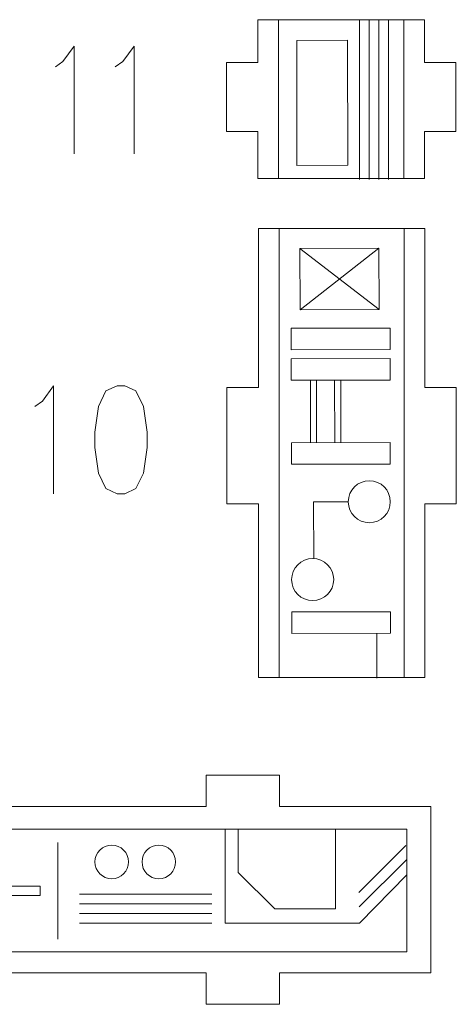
# Model space of a CAD drawing. Header units: inches. Extents: x -7 to 6.8, y -5.2 to 5.1.
# Tile 31 of 37: x 5 to 6.8, y -5.2 to -1.2. Entities that reach past the tile are written whole.
import ezdxf

# ---------------------------------------------------------------- set-up
doc = ezdxf.new("R2010")
doc.units = ezdxf.units.IN
doc.header["$MEASUREMENT"] = 0
doc.layers.add('Layer 1', color=7, linetype='Continuous')

msp = doc.modelspace()

# ---------------------------------------------------------------- linework, layer by layer
at = {"layer": 'Layer 1', "lineweight": 9}
for points, knots in [([(6.1915, -1.1611), (6.1915, -1.1611), (6.0225, -1.1611), (6.0225, -1.1611), (6.0225, -1.1611), (6.0225, -1.1611), (6.0225, -1.3374), (6.0225, -1.3374), (6.0225, -1.3374), (6.0225, -1.3374), (5.8925, -1.3374), (5.8925, -1.3374), (5.8925, -1.3374), (5.8925, -1.3374), (5.8925, -1.6237), (5.8925, -1.6237), (5.8925, -1.6237), (5.8925, -1.6237), (6.0225, -1.6237), (6.0225, -1.6237), (6.0225, -1.6237), (6.0225, -1.6237), (6.0225, -1.8172), (6.0225, -1.8172), (6.0225, -1.8172), (6.0225, -1.8172), (6.1915, -1.8172), (6.1915, -1.8172)], [0, 0, 0, 0, 0.125, 0.125, 0.125, 0.125, 0.25, 0.25, 0.25, 0.25, 0.375, 0.375, 0.375, 0.375, 0.5, 0.5, 0.5, 0.5, 0.625, 0.625, 0.625, 0.625, 0.75, 0.75, 0.75, 0.75, 1, 1, 1, 1]), ([(6.541, -1.8172), (6.541, -1.8172), (6.71, -1.8172), (6.71, -1.8172), (6.71, -1.8172), (6.71, -1.8172), (6.71, -1.6237), (6.71, -1.6237), (6.71, -1.6237), (6.71, -1.6237), (6.84, -1.6237), (6.84, -1.6237), (6.84, -1.6237), (6.84, -1.6237), (6.84, -1.3374), (6.84, -1.3374), (6.84, -1.3374), (6.84, -1.3374), (6.71, -1.3374), (6.71, -1.3374), (6.71, -1.3374), (6.71, -1.3374), (6.71, -1.1611), (6.71, -1.1611), (6.71, -1.1611), (6.71, -1.1611), (6.541, -1.1611), (6.541, -1.1611)], [0, 0, 0, 0, 0.125, 0.125, 0.125, 0.125, 0.25, 0.25, 0.25, 0.25, 0.375, 0.375, 0.375, 0.375, 0.5, 0.5, 0.5, 0.5, 0.625, 0.625, 0.625, 0.625, 0.75, 0.75, 0.75, 0.75, 1, 1, 1, 1]), ([(6.1915, -2.0235), (6.1915, -2.0235), (6.0244, -2.0235), (6.0244, -2.0235), (6.0244, -2.0235), (6.0244, -2.0235), (6.0244, -2.6806), (6.0244, -2.6806), (6.0244, -2.6806), (6.0244, -2.6806), (5.8944, -2.6806), (5.8944, -2.6806), (5.8944, -2.6806), (5.8944, -2.6806), (5.8944, -3.1616), (5.8944, -3.1616), (5.8944, -3.1616), (5.8944, -3.1616), (6.0244, -3.1616), (6.0244, -3.1616), (6.0244, -3.1616), (6.0244, -3.1616), (6.0244, -3.879), (6.0244, -3.879), (6.0244, -3.879), (6.0244, -3.879), (6.1915, -3.879), (6.1915, -3.879)], [0, 0, 0, 0, 0.125, 0.125, 0.125, 0.125, 0.25, 0.25, 0.25, 0.25, 0.375, 0.375, 0.375, 0.375, 0.5, 0.5, 0.5, 0.5, 0.625, 0.625, 0.625, 0.625, 0.75, 0.75, 0.75, 0.75, 1, 1, 1, 1]), ([(6.541, -3.879), (6.541, -3.879), (6.7119, -3.879), (6.7119, -3.879), (6.7119, -3.879), (6.7119, -3.879), (6.7119, -3.1616), (6.7119, -3.1616), (6.7119, -3.1616), (6.7119, -3.1616), (6.8419, -3.1616), (6.8419, -3.1616), (6.8419, -3.1616), (6.8419, -3.1616), (6.8419, -2.6806), (6.8419, -2.6806), (6.8419, -2.6806), (6.8419, -2.6806), (6.7119, -2.6806), (6.7119, -2.6806), (6.7119, -2.6806), (6.7119, -2.6806), (6.7119, -2.0235), (6.7119, -2.0235), (6.7119, -2.0235), (6.7119, -2.0235), (6.541, -2.0235), (6.541, -2.0235)], [0, 0, 0, 0, 0.125, 0.125, 0.125, 0.125, 0.25, 0.25, 0.25, 0.25, 0.375, 0.375, 0.375, 0.375, 0.5, 0.5, 0.5, 0.5, 0.625, 0.625, 0.625, 0.625, 0.75, 0.75, 0.75, 0.75, 1, 1, 1, 1]), ([(6.7365, -4.581), (6.7365, -4.581), (6.7365, -4.4121), (6.7365, -4.4121), (6.7365, -4.4121), (6.7365, -4.4121), (6.1115, -4.4121), (6.1115, -4.4121), (6.1115, -4.4121), (6.1115, -4.4121), (6.1115, -4.2821), (6.1115, -4.2821), (6.1115, -4.2821), (6.1115, -4.2821), (5.8084, -4.2821), (5.8084, -4.2821), (5.8084, -4.2821), (5.8084, -4.2821), (5.8084, -4.4121), (5.8084, -4.4121), (5.8084, -4.4121), (5.8084, -4.4121), (4.6873, -4.4121), (4.6873, -4.4121)], [0, 0, 0, 0, 0.142857, 0.142857, 0.142857, 0.142857, 0.285714, 0.285714, 0.285714, 0.285714, 0.428571, 0.428571, 0.428571, 0.428571, 0.571429, 0.571429, 0.571429, 0.571429, 0.714286, 0.714286, 0.714286, 0.714286, 1, 1, 1, 1]), ([(4.6862, -5.0995), (4.6862, -5.0995), (5.8084, -5.0995), (5.8084, -5.0995), (5.8084, -5.0995), (5.8084, -5.0995), (5.8084, -5.2295), (5.8084, -5.2295), (5.8084, -5.2295), (5.8084, -5.2295), (6.1115, -5.2295), (6.1115, -5.2295), (6.1115, -5.2295), (6.1115, -5.2295), (6.1115, -5.0995), (6.1115, -5.0995), (6.1115, -5.0995), (6.1115, -5.0995), (6.7365, -5.0995), (6.7365, -5.0995), (6.7365, -5.0995), (6.7365, -5.0995), (6.7365, -4.9306), (6.7365, -4.9306)], [0, 0, 0, 0, 0.142857, 0.142857, 0.142857, 0.142857, 0.285714, 0.285714, 0.285714, 0.285714, 0.428571, 0.428571, 0.428571, 0.428571, 0.571429, 0.571429, 0.571429, 0.571429, 0.714286, 0.714286, 0.714286, 0.714286, 1, 1, 1, 1])]:
    msp.add_open_spline(points, degree=3, knots=knots, dxfattribs=at)
at = {"layer": 'Layer 1', "color": 1, "lineweight": 9}
for points in [[(6.108, -1.8172), (6.108, -1.8172), (6.108, -1.1611), (6.108, -1.1611)], [(6.2136, -1.1611), (6.2136, -1.1611), (6.1915, -1.1611), (6.1915, -1.1611)], [(6.541, -1.1611), (6.541, -1.1611), (6.5189, -1.1611), (6.5189, -1.1611)], [(6.6249, -1.8172), (6.6249, -1.8172), (6.6249, -1.1611), (6.6249, -1.1611)], [(6.2136, -1.8172), (6.2136, -1.8172), (6.1915, -1.8172), (6.1915, -1.8172)], [(6.541, -1.8172), (6.541, -1.8172), (6.5189, -1.8172), (6.5189, -1.8172)], [(6.11, -3.879), (6.11, -3.879), (6.11, -2.0235), (6.11, -2.0235)], [(6.2136, -2.0235), (6.2136, -2.0235), (6.1915, -2.0235), (6.1915, -2.0235)], [(6.541, -2.0235), (6.541, -2.0235), (6.5189, -2.0235), (6.5189, -2.0235)], [(6.6268, -3.879), (6.6268, -3.879), (6.6268, -2.0235), (6.6268, -2.0235)], [(6.2136, -3.879), (6.2136, -3.879), (6.1915, -3.879), (6.1915, -3.879)], [(6.541, -3.879), (6.541, -3.879), (6.5189, -3.879), (6.5189, -3.879)], [(6.7367, -4.6032), (6.7367, -4.6032), (6.7368, -4.581), (6.7368, -4.581)], [(6.7362, -4.9306), (6.7362, -4.9306), (6.7363, -4.9084), (6.7363, -4.9084)]]:
    msp.add_open_spline(points, degree=3, dxfattribs=at)
at = {"layer": 'Layer 1', "lineweight": 9}
for points in [[(6.5189, -1.1611), (6.5189, -1.1611), (6.2136, -1.1611), (6.2136, -1.1611)], [(6.2136, -1.8172), (6.2136, -1.8172), (6.5189, -1.8172), (6.5189, -1.8172)], [(6.5189, -2.0235), (6.5189, -2.0235), (6.2136, -2.0235), (6.2136, -2.0235)], [(6.2136, -3.879), (6.2136, -3.879), (6.5189, -3.879), (6.5189, -3.879)], [(6.7365, -4.9084), (6.7365, -4.9084), (6.7365, -4.6032), (6.7365, -4.6032)]]:
    msp.add_open_spline(points, degree=3, dxfattribs=at)
at = {"layer": 'Layer 1', "color": 5, "lineweight": 9}
for points in [[(6.4425, -1.8214), (6.4425, -1.8214), (6.4416, -1.1614), (6.4416, -1.1614)], [(6.4825, -1.8213), (6.4825, -1.8213), (6.4816, -1.1613), (6.4816, -1.1613)], [(6.5225, -1.8212), (6.5225, -1.8212), (6.5216, -1.1612), (6.5216, -1.1612)], [(6.5625, -1.8211), (6.5625, -1.8211), (6.5616, -1.1611), (6.5616, -1.1611)], [(6.1962, -2.1059), (6.1962, -2.1059), (6.523, -2.3588), (6.523, -2.3588)], [(6.1966, -2.3594), (6.1966, -2.3594), (6.5226, -2.1054), (6.5226, -2.1054)], [(6.2395, -2.6509), (6.2395, -2.6509), (6.2399, -2.9092), (6.2399, -2.9092)], [(6.2645, -2.6509), (6.2645, -2.6509), (6.2649, -2.9091), (6.2649, -2.9091)], [(6.3395, -2.6507), (6.3395, -2.6507), (6.3399, -2.909), (6.3399, -2.909)], [(6.3645, -2.6507), (6.3645, -2.6507), (6.365, -2.909), (6.365, -2.909)], [(6.5138, -3.6966), (6.5138, -3.6966), (6.5141, -3.8821), (6.5141, -3.8821)], [(6.3424, -4.8357), (6.3424, -4.8357), (6.3424, -4.5058), (6.3424, -4.5058)], [(5.1965, -4.5614), (5.1965, -4.5614), (5.1965, -4.9607), (5.1965, -4.9607)], [(6.4395, -4.768), (6.4395, -4.768), (6.6339, -4.5735), (6.6339, -4.5735)], [(6.4412, -4.827), (6.4412, -4.827), (6.6356, -4.6326), (6.6356, -4.6326)], [(5.2858, -4.7745), (5.2858, -4.7745), (5.832, -4.7745), (5.832, -4.7745)], [(5.2858, -4.8145), (5.2858, -4.8145), (5.832, -4.8145), (5.832, -4.8145)], [(5.2858, -4.8545), (5.2858, -4.8545), (5.832, -4.8545), (5.832, -4.8545)], [(5.2858, -4.8945), (5.2858, -4.8945), (5.832, -4.8945), (5.832, -4.8945)]]:
    msp.add_open_spline(points, degree=3, dxfattribs=at)
at = {"layer": 'Layer 1', "color": 1, "lineweight": 9}
for points, knots in [([(6.1835, -1.7638), (6.1835, -1.7638), (6.1832, -1.2472), (6.1832, -1.2472), (6.1832, -1.2472), (6.1832, -1.2472), (6.3932, -1.2461), (6.3932, -1.2461), (6.3932, -1.2461), (6.3932, -1.2461), (6.3935, -1.7627), (6.3935, -1.7627), (6.3935, -1.7627), (6.3935, -1.7627), (6.1835, -1.7638), (6.1835, -1.7638)], [0, 0, 0, 0, 0.2, 0.2, 0.2, 0.2, 0.4, 0.4, 0.4, 0.4, 0.6, 0.6, 0.6, 0.6, 1, 1, 1, 1]), ([(5.1861, -1.3553), (5.1861, -1.3553), (5.2172, -1.3337), (5.2172, -1.3337), (5.2172, -1.3337), (5.2172, -1.3337), (5.2637, -1.2699), (5.2637, -1.2699), (5.2637, -1.2699), (5.2637, -1.2699), (5.2637, -1.716), (5.2637, -1.716)], [0, 0, 0, 0, 0.25, 0.25, 0.25, 0.25, 0.5, 0.5, 0.5, 0.5, 1, 1, 1, 1]), ([(5.4335, -1.3553), (5.4335, -1.3553), (5.4646, -1.3337), (5.4646, -1.3337), (5.4646, -1.3337), (5.4646, -1.3337), (5.511, -1.2699), (5.511, -1.2699), (5.511, -1.2699), (5.511, -1.2699), (5.511, -1.716), (5.511, -1.716)], [0, 0, 0, 0, 0.25, 0.25, 0.25, 0.25, 0.5, 0.5, 0.5, 0.5, 1, 1, 1, 1]), ([(6.1966, -2.3594), (6.1966, -2.3594), (6.1962, -2.1059), (6.1962, -2.1059), (6.1962, -2.1059), (6.1962, -2.1059), (6.5226, -2.1054), (6.5226, -2.1054), (6.5226, -2.1054), (6.5226, -2.1054), (6.523, -2.3588), (6.523, -2.3588), (6.523, -2.3588), (6.523, -2.3588), (6.1966, -2.3594), (6.1966, -2.3594)], [0, 0, 0, 0, 0.2, 0.2, 0.2, 0.2, 0.4, 0.4, 0.4, 0.4, 0.6, 0.6, 0.6, 0.6, 1, 1, 1, 1]), ([(5.1011, -2.7591), (5.1011, -2.7591), (5.1322, -2.7374), (5.1322, -2.7374), (5.1322, -2.7374), (5.1322, -2.7374), (5.1786, -2.6737), (5.1786, -2.6737), (5.1786, -2.6737), (5.1786, -2.6737), (5.1786, -3.1197), (5.1786, -3.1197)], [0, 0, 0, 0, 0.25, 0.25, 0.25, 0.25, 0.5, 0.5, 0.5, 0.5, 1, 1, 1, 1]), ([(5.4413, -2.6737), (5.4413, -2.6737), (5.3949, -2.6953), (5.3949, -2.6953), (5.3949, -2.6953), (5.3949, -2.6953), (5.3643, -2.7591), (5.3643, -2.7591), (5.3643, -2.7591), (5.3643, -2.7591), (5.3485, -2.8648), (5.3485, -2.8648), (5.3485, -2.8648), (5.3485, -2.8648), (5.3485, -2.9286), (5.3485, -2.9286), (5.3485, -2.9286), (5.3485, -2.9286), (5.3643, -3.035), (5.3643, -3.035), (5.3643, -3.035), (5.3643, -3.035), (5.3949, -3.0987), (5.3949, -3.0987), (5.3949, -3.0987), (5.3949, -3.0987), (5.4413, -3.1197), (5.4413, -3.1197), (5.4413, -3.1197), (5.4413, -3.1197), (5.4724, -3.1197), (5.4724, -3.1197), (5.4724, -3.1197), (5.4724, -3.1197), (5.5188, -3.0987), (5.5188, -3.0987), (5.5188, -3.0987), (5.5188, -3.0987), (5.5499, -3.035), (5.5499, -3.035), (5.5499, -3.035), (5.5499, -3.035), (5.5653, -2.9286), (5.5653, -2.9286), (5.5653, -2.9286), (5.5653, -2.9286), (5.5653, -2.8648), (5.5653, -2.8648), (5.5653, -2.8648), (5.5653, -2.8648), (5.5499, -2.7591), (5.5499, -2.7591), (5.5499, -2.7591), (5.5499, -2.7591), (5.5188, -2.6953), (5.5188, -2.6953), (5.5188, -2.6953), (5.5188, -2.6953), (5.4724, -2.6737), (5.4724, -2.6737), (5.4724, -2.6737), (5.4724, -2.6737), (5.4413, -2.6737), (5.4413, -2.6737)], [0, 0, 0, 0, 0.058824, 0.058824, 0.058824, 0.058824, 0.117647, 0.117647, 0.117647, 0.117647, 0.176471, 0.176471, 0.176471, 0.176471, 0.235294, 0.235294, 0.235294, 0.235294, 0.294118, 0.294118, 0.294118, 0.294118, 0.352941, 0.352941, 0.352941, 0.352941, 0.411765, 0.411765, 0.411765, 0.411765, 0.470588, 0.470588, 0.470588, 0.470588, 0.529412, 0.529412, 0.529412, 0.529412, 0.588235, 0.588235, 0.588235, 0.588235, 0.647059, 0.647059, 0.647059, 0.647059, 0.705882, 0.705882, 0.705882, 0.705882, 0.764706, 0.764706, 0.764706, 0.764706, 0.823529, 0.823529, 0.823529, 0.823529, 0.882353, 0.882353, 0.882353, 0.882353, 1, 1, 1, 1]), ([(6.3957, -3.1531), (6.3958, -3.201), (6.4347, -3.2398), (6.4827, -3.2398), (6.4827, -3.2398), (6.5306, -3.2397), (6.5694, -3.2008), (6.5694, -3.1528), (6.5694, -3.1528), (6.5693, -3.1049), (6.5304, -3.0661), (6.4824, -3.0661), (6.4824, -3.0661), (6.4345, -3.0662), (6.3956, -3.1051), (6.3957, -3.1531)], [0, 0, 0, 0, 0.2, 0.2, 0.2, 0.2, 0.4, 0.4, 0.4, 0.4, 0.6, 0.6, 0.6, 0.6, 1, 1, 1, 1]), ([(6.1618, -3.4747), (6.1619, -3.5226), (6.2008, -3.5614), (6.2488, -3.5614), (6.2488, -3.5614), (6.2967, -3.5613), (6.3355, -3.5224), (6.3355, -3.4744), (6.3355, -3.4744), (6.3354, -3.4265), (6.2965, -3.3876), (6.2485, -3.3877), (6.2485, -3.3877), (6.2006, -3.3878), (6.1618, -3.4267), (6.1618, -3.4747)], [0, 0, 0, 0, 0.2, 0.2, 0.2, 0.2, 0.4, 0.4, 0.4, 0.4, 0.6, 0.6, 0.6, 0.6, 1, 1, 1, 1]), ([(6.6374, -4.5058), (6.6374, -4.5058), (2.016, -4.5058), (2.016, -4.5058), (2.016, -4.5058), (2.016, -4.5058), (2.016, -5.0128), (2.016, -5.0128), (2.016, -5.0128), (2.016, -5.0128), (6.6374, -5.0128), (6.6374, -5.0128), (6.6374, -5.0128), (6.6374, -5.0128), (6.6374, -4.5058), (6.6374, -4.5058)], [0, 0, 0, 0, 0.2, 0.2, 0.2, 0.2, 0.4, 0.4, 0.4, 0.4, 0.6, 0.6, 0.6, 0.6, 1, 1, 1, 1]), ([(6.3424, -4.8947), (6.3424, -4.8947), (5.8875, -4.8947), (5.8875, -4.8947), (5.8875, -4.8947), (5.8875, -4.8947), (5.8875, -4.5058), (5.8875, -4.5058)], [0, 0, 0, 0, 0.333333, 0.333333, 0.333333, 0.333333, 1, 1, 1, 1]), ([(6.3424, -4.8947), (6.3424, -4.8947), (6.442, -4.8947), (6.442, -4.8947), (6.442, -4.8947), (6.442, -4.8947), (6.6374, -4.6942), (6.6374, -4.6942)], [0, 0, 0, 0, 0.333333, 0.333333, 0.333333, 0.333333, 1, 1, 1, 1]), ([(3.9257, -4.7419), (3.9257, -4.7419), (5.1236, -4.7419), (5.1236, -4.7419), (5.1236, -4.7419), (5.1236, -4.7419), (5.1236, -4.7801), (5.1236, -4.7801), (5.1236, -4.7801), (5.1236, -4.7801), (3.9257, -4.7801), (3.9257, -4.7801), (3.9257, -4.7801), (3.9257, -4.7801), (3.9257, -4.7419), (3.9257, -4.7419)], [0, 0, 0, 0, 0.2, 0.2, 0.2, 0.2, 0.4, 0.4, 0.4, 0.4, 0.6, 0.6, 0.6, 0.6, 1, 1, 1, 1])]:
    msp.add_open_spline(points, degree=3, knots=knots, dxfattribs=at)
at = {"layer": 'Layer 1', "color": 5, "lineweight": 9}
for points, knots in [([(6.1603, -2.5251), (6.1603, -2.5251), (6.1602, -2.4361), (6.1602, -2.4361), (6.1602, -2.4361), (6.1602, -2.4361), (6.5682, -2.4355), (6.5682, -2.4355), (6.5682, -2.4355), (6.5682, -2.4355), (6.5684, -2.5245), (6.5684, -2.5245), (6.5684, -2.5245), (6.5684, -2.5245), (6.1603, -2.5251), (6.1603, -2.5251)], [0, 0, 0, 0, 0.2, 0.2, 0.2, 0.2, 0.4, 0.4, 0.4, 0.4, 0.6, 0.6, 0.6, 0.6, 1, 1, 1, 1]), ([(6.1605, -2.651), (6.1605, -2.651), (6.1604, -2.562), (6.1604, -2.562), (6.1604, -2.562), (6.1604, -2.562), (6.5684, -2.5614), (6.5684, -2.5614), (6.5684, -2.5614), (6.5684, -2.5614), (6.5686, -2.6504), (6.5686, -2.6504), (6.5686, -2.6504), (6.5686, -2.6504), (6.1605, -2.651), (6.1605, -2.651)], [0, 0, 0, 0, 0.2, 0.2, 0.2, 0.2, 0.4, 0.4, 0.4, 0.4, 0.6, 0.6, 0.6, 0.6, 1, 1, 1, 1]), ([(6.1611, -2.9983), (6.1611, -2.9983), (6.1609, -2.9093), (6.1609, -2.9093), (6.1609, -2.9093), (6.1609, -2.9093), (6.569, -2.9086), (6.569, -2.9086), (6.569, -2.9086), (6.569, -2.9086), (6.5691, -2.9976), (6.5691, -2.9976), (6.5691, -2.9976), (6.5691, -2.9976), (6.1611, -2.9983), (6.1611, -2.9983)], [0, 0, 0, 0, 0.2, 0.2, 0.2, 0.2, 0.4, 0.4, 0.4, 0.4, 0.6, 0.6, 0.6, 0.6, 1, 1, 1, 1]), ([(6.3957, -3.1531), (6.3957, -3.1531), (6.2525, -3.1533), (6.2525, -3.1533), (6.2525, -3.1533), (6.2525, -3.1533), (6.2529, -3.3877), (6.2529, -3.3877)], [0, 0, 0, 0, 0.333333, 0.333333, 0.333333, 0.333333, 1, 1, 1, 1]), ([(6.1622, -3.6971), (6.1622, -3.6971), (6.162, -3.6082), (6.162, -3.6082), (6.162, -3.6082), (6.162, -3.6082), (6.5701, -3.6075), (6.5701, -3.6075), (6.5701, -3.6075), (6.5701, -3.6075), (6.5702, -3.6965), (6.5702, -3.6965), (6.5702, -3.6965), (6.5702, -3.6965), (6.1622, -3.6971), (6.1622, -3.6971)], [0, 0, 0, 0, 0.2, 0.2, 0.2, 0.2, 0.4, 0.4, 0.4, 0.4, 0.6, 0.6, 0.6, 0.6, 1, 1, 1, 1]), ([(6.3424, -4.8357), (6.3424, -4.8357), (6.0924, -4.8357), (6.0924, -4.8357), (6.0924, -4.8357), (6.0924, -4.8357), (5.9413, -4.6846), (5.9413, -4.6846), (5.9413, -4.6846), (5.9413, -4.6846), (5.9413, -4.5058), (5.9413, -4.5058)], [0, 0, 0, 0, 0.25, 0.25, 0.25, 0.25, 0.5, 0.5, 0.5, 0.5, 1, 1, 1, 1]), ([(5.4188, -4.5718), (5.3804, -4.5718), (5.3493, -4.6029), (5.3493, -4.6412), (5.3493, -4.6412), (5.3493, -4.6796), (5.3804, -4.7107), (5.4188, -4.7107), (5.4188, -4.7107), (5.4571, -4.7107), (5.4882, -4.6796), (5.4882, -4.6412), (5.4882, -4.6412), (5.4882, -4.6029), (5.4571, -4.5718), (5.4188, -4.5718)], [0, 0, 0, 0, 0.2, 0.2, 0.2, 0.2, 0.4, 0.4, 0.4, 0.4, 0.6, 0.6, 0.6, 0.6, 1, 1, 1, 1]), ([(5.6132, -4.5718), (5.5749, -4.5718), (5.5438, -4.6029), (5.5438, -4.6412), (5.5438, -4.6412), (5.5438, -4.6796), (5.5749, -4.7107), (5.6132, -4.7107), (5.6132, -4.7107), (5.6516, -4.7107), (5.6827, -4.6796), (5.6827, -4.6412), (5.6827, -4.6412), (5.6827, -4.6029), (5.6516, -4.5718), (5.6132, -4.5718)], [0, 0, 0, 0, 0.2, 0.2, 0.2, 0.2, 0.4, 0.4, 0.4, 0.4, 0.6, 0.6, 0.6, 0.6, 1, 1, 1, 1])]:
    msp.add_open_spline(points, degree=3, knots=knots, dxfattribs=at)

doc.saveas('drawing.dxf')
